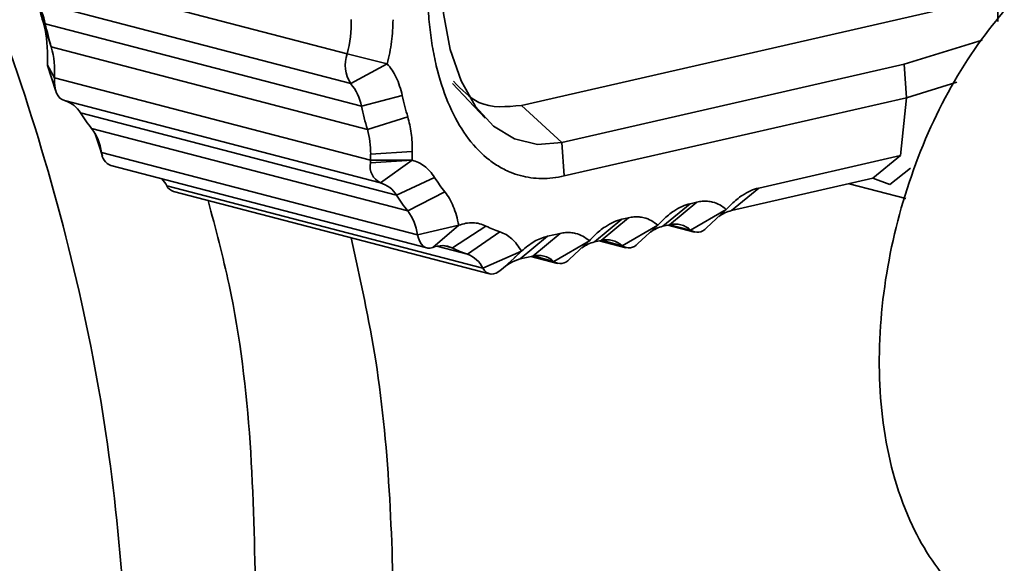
# Model space of a CAD drawing. Header units: millimetres. Extents: x 0 to 420, y 0 to 297.
# Tile 94 of 145: x 306.65 to 308.84, y 123.57 to 124.78. Entities that reach past the tile are written whole.
import ezdxf

# ---------------------------------------------------------------- set-up
doc = ezdxf.new("R2010")
doc.units = ezdxf.units.MM

msp = doc.modelspace()

# ---------------------------------------------------------------- linework, layer by layer
at = {"color": 7, "linetype": 'Continuous', "lineweight": 35}
for p, q in [((308.8301, 125.4093), (308.8304, 124.778)), ((306.6738, 124.8893), (307.3789, 124.7056)), ((307.7675, 124.5906), (308.8303, 124.8335)), ((307.3866, 124.6393), (306.6816, 124.823)), ((306.7188, 124.7209), (306.7004, 124.7769)), ((306.7055, 124.7725), (307.4105, 124.5889)), ((308.7948, 124.7364), (308.6209, 124.6825)), ((307.4238, 124.5372), (306.7188, 124.7209)), ((307.3789, 124.7056), (307.4682, 124.6831)), ((306.71, 124.6802), (306.7257, 124.6518)), ((306.7102, 124.6799), (306.71, 124.6802)), ((306.7102, 124.6798), (306.7289, 124.6226)), ((307.4682, 124.6831), (307.3866, 124.6393)), ((308.6209, 124.6825), (307.8579, 124.5081)), ((308.6209, 124.6825), (308.6263, 124.6077)), ((306.7257, 124.6518), (307.4307, 124.4682)), ((307.6136, 124.6393), (307.6863, 124.562)), ((308.7388, 124.6426), (308.6263, 124.6077)), ((307.4105, 124.5889), (307.5017, 124.6125)), ((307.453, 124.4178), (306.748, 124.6014)), ((307.8579, 124.5081), (307.7675, 124.5906)), ((308.6263, 124.6077), (307.8626, 124.4332)), ((308.6263, 124.6077), (308.6129, 124.4786)), ((306.7838, 124.5739), (307.4889, 124.3903)), ((307.5139, 124.565), (307.4238, 124.5372)), ((307.5138, 124.3554), (306.8088, 124.5391)), ((306.8164, 124.5278), (306.8329, 124.4775)), ((306.8166, 124.5273), (306.8308, 124.4859)), ((307.8579, 124.5081), (307.8626, 124.4332)), ((306.8308, 124.4859), (307.5358, 124.3022)), ((307.4311, 124.4821), (307.5241, 124.4878)), ((307.4306, 124.4626), (307.5236, 124.4683)), ((307.4307, 124.4682), (307.5236, 124.4683)), ((307.5236, 124.4683), (307.453, 124.4178)), ((308.2967, 124.4063), (308.6129, 124.4786)), ((308.6129, 124.4786), (308.5513, 124.4282)), ((306.8514, 124.4565), (307.5565, 124.2728)), ((308.5892, 124.4143), (308.6356, 124.4505)), ((307.4889, 124.3903), (307.5738, 124.4298)), ((308.2357, 124.3559), (308.5512, 124.4281)), ((308.4977, 124.4158), (308.6248, 124.3827)), ((308.5514, 124.4282), (308.5892, 124.4143)), ((306.9764, 124.4114), (307.6815, 124.2277)), ((306.9914, 124.3986), (307.6965, 124.215)), ((307.5967, 124.3977), (307.5138, 124.3554)), ((308.2967, 124.4063), (308.2357, 124.3559)), ((308.1439, 124.3714), (308.083, 124.321)), ((308.159, 124.3749), (308.0981, 124.3244)), ((308.1439, 124.3714), (308.159, 124.3749)), ((308.1448, 124.3126), (308.2245, 124.3583)), ((308.1799, 124.3172), (308.2236, 124.3575)), ((308.2245, 124.3583), (308.2237, 124.3576)), ((307.9912, 124.3365), (307.9303, 124.2861)), ((308.0063, 124.34), (307.9453, 124.2895)), ((307.9912, 124.3365), (308.0063, 124.34)), ((307.5358, 124.3022), (307.6275, 124.3232)), ((307.6275, 124.3232), (307.57, 124.2738)), ((307.6134, 124.2726), (307.6884, 124.3215)), ((307.7193, 124.3087), (307.6471, 124.2587)), ((307.8535, 124.305), (307.7926, 124.2546)), ((307.8253, 124.2986), (307.8535, 124.305)), ((307.9921, 124.2777), (308.0718, 124.3234)), ((308.0272, 124.2823), (308.0708, 124.3226)), ((308.0718, 124.3234), (308.0709, 124.3226)), ((308.083, 124.321), (308.0981, 124.3244)), ((308.0938, 124.3235), (308.1534, 124.3079)), ((307.8253, 124.2986), (307.7643, 124.2481)), ((307.8394, 124.2428), (307.919, 124.2885)), ((307.8744, 124.2474), (307.9181, 124.2876)), ((307.919, 124.2885), (307.9182, 124.2877)), ((307.9303, 124.2861), (307.9453, 124.2895)), ((307.9411, 124.2885), (308.0007, 124.273)), ((307.6815, 124.2277), (307.7675, 124.2653)), ((307.7683, 124.2661), (307.7511, 124.2502)), ((307.7675, 124.2653), (307.7511, 124.2503)), ((307.7229, 124.2243), (307.7511, 124.2502)), ((307.7643, 124.2481), (307.7926, 124.2546)), ((307.7884, 124.2536), (307.848, 124.2381))]:
    msp.add_line(p, q, dxfattribs=at)
at = {"color": 8, "linetype": 'Continuous', "lineweight": 35}
for p, q in [((306.6959, 124.8011), (306.7055, 124.7725)), ((308.4982, 124.4159), (308.6249, 124.3829)), ((308.0988, 124.3246), (308.1448, 124.3126)), ((307.9461, 124.2897), (307.9921, 124.2777)), ((307.6471, 124.2587), (307.5789, 124.2764)), ((307.5935, 124.2778), (307.6134, 124.2726)), ((307.7933, 124.2548), (307.8394, 124.2428))]:
    msp.add_line(p, q, dxfattribs=at)
at = {"color": 7, "linetype": 'Continuous', "lineweight": 35, "flags": 128}
for points in [[(307.589, 124.8836), (307.594, 124.7957), (307.6087, 124.7155), (307.6327, 124.6455), (307.6652, 124.5878), (307.7053, 124.5441), (307.7518, 124.5157), (307.8032, 124.5036), (307.8579, 124.5081)], [(306.748, 124.6014), (306.7428, 124.6034), (306.7381, 124.6069), (306.7341, 124.6118), (306.7307, 124.6179), (306.7282, 124.6251), (306.7264, 124.6333), (306.7256, 124.6423), (306.7257, 124.6518)], [(307.57, 124.2738), (307.5641, 124.2723), (307.5585, 124.2724), (307.5532, 124.274), (307.5484, 124.277), (307.5441, 124.2815), (307.5406, 124.2873), (307.5378, 124.2942), (307.5358, 124.3022)], [(307.7231, 124.2244), (307.7173, 124.2198), (307.7114, 124.2165), (307.7055, 124.2147), (307.6999, 124.2144), (307.6945, 124.2156), (307.6896, 124.2182), (307.6852, 124.2223), (307.6815, 124.2277)]]:
    msp.add_lwpolyline(points, dxfattribs=at)
at = {"color": 7, "linetype": 'Continuous', "lineweight": 35}
for centre, radius, start, end in [((306.5982, 124.7526), 0.1091, 10.5232, 40.1743), ((307.4702, 124.9421), 0.7833, 192.5012, 196.401), ((307.1033, 124.7769), 0.2846, 345.4957, 1.0683), ((306.5184, 124.666), 0.2078, 356.0878, 15.3187), ((307.4507, 124.6804), 0.0761, 160.6887, 212.6771), ((307.3032, 124.5689), 0.1091, 10.5232, 40.1743), ((306.732, 124.5437), 0.06, 30.267, 72.1181), ((307.1277, 124.7939), 0.4082, 212.6056, 218.6277), ((308.1752, 124.7584), 0.7833, 192.5012, 196.401), ((306.7127, 124.4682), 0.1194, 8.4923, 36.3958), ((307.2344, 124.4842), 0.1968, 359.3797, 15.6379), ((306.8643, 124.4875), 0.0336, 182.7688, 247.4225), ((307.1722, 124.4821), 0.2589, 356.9234, 0.0028), ((307.4719, 124.4553), 0.042, 169.9611, 243.2464), ((307.5337, 124.4626), 0.1031, 176.9173, 180.0089), ((306.905, 124.3719), 0.0816, 28.959, 42.3199), ((307.4375, 124.3604), 0.0594, 30.1505, 74.8509), ((306.9984, 124.422), 0.0244, 205.866, 253.3324), ((307.8327, 124.6102), 0.4082, 212.6056, 218.6277), ((307.4177, 124.2846), 0.1194, 8.4923, 36.3958), ((308.2555, 124.2765), 0.0818, 104.0093, 125.6244), ((308.1028, 124.2416), 0.0818, 104.0095, 125.6251), ((308.1103, 124.2746), 0.0513, 47.7936, 103.8443), ((308.1599, 124.3336), 0.0259, 234.3826, 320.6594), ((307.9501, 124.2067), 0.0818, 104.01, 125.6247), ((307.9576, 124.2397), 0.0513, 47.7937, 103.8449), ((307.5903, 124.2244), 0.0534, 64.3557, 112.4058), ((307.7253, 124.4957), 0.2496, 243.3665, 251.7264), ((308.0072, 124.2987), 0.0259, 234.3822, 320.6599), ((307.6247, 124.1991), 0.0636, 26.6896, 69.3763), ((307.7885, 124.1584), 0.0929, 105.0646, 134.7552), ((307.8049, 124.2048), 0.0513, 47.7914, 103.8459), ((307.8544, 124.2638), 0.0259, 234.3839, 320.6581)]:
    msp.add_arc(centre, radius, start, end, dxfattribs=at)
for points, knots in [([(306.9023, 123.1097), (306.8896, 123.3669), (306.8641, 123.8813), (306.6623, 124.6662), (306.3487, 125.4228), (305.9236, 126.1251), (305.4066, 126.7453), (304.8166, 127.2597), (304.1764, 127.6488), (303.5113, 127.8963), (302.8438, 127.9981), (302.2114, 127.9295), (301.7955, 127.8231), (301.6211, 127.7041), (301.6177, 127.7018)], [0, 0, 0, 0, 0.090744, 0.181488, 0.272231, 0.362975, 0.453719, 0.544463, 0.635206, 0.72595, 0.816694, 0.907437, 0.998181, 1, 1, 1, 1]), ([(309.0409, 124.9572), (309.0061, 124.9364), (308.9171, 124.8834), (308.7948, 124.751), (308.6807, 124.5603), (308.6, 124.3347), (308.5605, 124.0961), (308.568, 123.861), (308.6252, 123.6599), (308.7281, 123.5044), (308.8646, 123.403), (309.0271, 123.3617), (309.1667, 123.3794), (309.2428, 123.414), (309.2689, 123.4258)], [0, 0, 0, 0, 0.058004, 0.148145, 0.243897, 0.340494, 0.437277, 0.535966, 0.639125, 0.723191, 0.801743, 0.879499, 0.958806, 1, 1, 1, 1]), ([(307.8626, 124.4332), (307.8542, 124.4315), (307.8373, 124.4282), (307.8126, 124.4271), (307.7885, 124.4288), (307.765, 124.4335), (307.7404, 124.4419), (307.715, 124.4548), (307.681, 124.4792), (307.6429, 124.5207), (307.6059, 124.5864), (307.5831, 124.6529), (307.5702, 124.7117), (307.5632, 124.7585), (307.5588, 124.8073), (307.5583, 124.8413), (307.558, 124.8584)], [0, 0, 0, 0, 0.0502365, 0.100121, 0.1498989, 0.1998171, 0.2501204, 0.3125362, 0.37516, 0.5000801, 0.6250003, 0.7499204, 0.8123362, 0.87496, 0.9374281, 1, 1, 1, 1]), ([(307.481, 124.7817), (307.4808, 124.7737), (307.4805, 124.7577), (307.478, 124.733), (307.4741, 124.708), (307.4702, 124.6914), (307.4682, 124.6831)], [0, 0, 0, 0, 0.249276, 0.499991, 0.749284, 1, 1, 1, 1]), ([(307.4682, 124.6831), (307.4719, 124.6787), (307.4793, 124.6699), (307.4885, 124.6531), (307.4962, 124.6342), (307.4999, 124.6197), (307.5017, 124.6125)], [0, 0, 0, 0, 0.249274, 0.49999, 0.749282, 1, 1, 1, 1]), ([(307.6161, 124.6444), (307.6341, 124.6258), (307.6766, 124.5816), (307.7342, 124.5873), (307.7675, 124.5906)], [0, 0, 0, 0, 0.422051, 1, 1, 1, 1]), ([(307.5139, 124.565), (307.5155, 124.5592), (307.5186, 124.5476), (307.5217, 124.5286), (307.5237, 124.5088), (307.524, 124.4948), (307.5241, 124.4878)], [0, 0, 0, 0, 0.251199, 0.5, 0.748801, 1, 1, 1, 1]), ([(307.5236, 124.4683), (307.5284, 124.4668), (307.538, 124.4639), (307.5512, 124.4555), (307.5634, 124.4445), (307.5703, 124.4347), (307.5738, 124.4298)], [0, 0, 0, 0, 0.249274, 0.49999, 0.749282, 1, 1, 1, 1]), ([(307.5967, 124.3977), (307.6002, 124.3929), (307.6072, 124.3833), (307.6157, 124.3655), (307.6228, 124.3457), (307.6259, 124.3307), (307.6275, 124.3232)], [0, 0, 0, 0, 0.249274, 0.49999, 0.749282, 1, 1, 1, 1]), ([(308.2245, 124.3583), (308.2283, 124.3625), (308.236, 124.3707), (308.2479, 124.3812), (308.2621, 124.3917), (308.2785, 124.401), (308.2906, 124.4046), (308.2967, 124.4063)], [0, 0, 0, 0, 0.166282, 0.332529, 0.500092, 0.749332, 1, 1, 1, 1]), ([(307.1747, 123.4874), (307.1702, 123.7213), (307.1644, 124.0173), (307.0852, 124.3158), (307.0686, 124.3785)], [0, 0, 0, 0, 0.790007, 1, 1, 1, 1]), ([(308.0718, 124.3234), (308.0756, 124.3275), (308.0833, 124.3358), (308.0952, 124.3463), (308.1093, 124.3568), (308.1257, 124.3661), (308.1379, 124.3697), (308.1439, 124.3714)], [0, 0, 0, 0, 0.166282, 0.332529, 0.500092, 0.749332, 1, 1, 1, 1]), ([(308.159, 124.3749), (308.163, 124.3756), (308.171, 124.3771), (308.1826, 124.377), (308.1958, 124.3748), (308.2102, 124.3695), (308.2197, 124.362), (308.2245, 124.3583)], [0, 0, 0, 0, 0.166282, 0.332529, 0.500092, 0.749332, 1, 1, 1, 1]), ([(307.6275, 124.3232), (307.6329, 124.3249), (307.6436, 124.3283), (307.6592, 124.3293), (307.6744, 124.3275), (307.6837, 124.3235), (307.6884, 124.3215)], [0, 0, 0, 0, 0.249274, 0.49999, 0.749282, 1, 1, 1, 1]), ([(307.919, 124.2885), (307.9228, 124.2926), (307.9305, 124.3009), (307.9425, 124.3114), (307.9566, 124.3218), (307.973, 124.3312), (307.9851, 124.3347), (307.9912, 124.3365)], [0, 0, 0, 0, 0.166282, 0.332529, 0.500092, 0.749332, 1, 1, 1, 1]), ([(308.0063, 124.34), (308.0103, 124.3407), (308.0182, 124.3422), (308.0299, 124.3421), (308.043, 124.3399), (308.0574, 124.3345), (308.067, 124.3271), (308.0718, 124.3234)], [0, 0, 0, 0, 0.166282, 0.332529, 0.500092, 0.749332, 1, 1, 1, 1]), ([(307.7193, 124.3087), (307.724, 124.3068), (307.7334, 124.303), (307.7461, 124.2934), (307.7578, 124.2812), (307.7642, 124.2706), (307.7675, 124.2653)], [0, 0, 0, 0, 0.2492741, 0.4999897, 0.7492821, 1, 1, 1, 1]), ([(307.8535, 124.305), (307.8575, 124.3058), (307.8655, 124.3073), (307.8772, 124.3071), (307.8903, 124.305), (307.9047, 124.2996), (307.9142, 124.2922), (307.919, 124.2885)], [0, 0, 0, 0, 0.166282, 0.332529, 0.500092, 0.749332, 1, 1, 1, 1]), ([(307.388, 124.2953), (307.4079, 124.2036), (307.473, 123.9048), (307.4794, 123.6107), (307.4838, 123.4068)], [0, 0, 0, 0, 0.306997, 1, 1, 1, 1]), ([(307.7675, 124.2653), (307.7723, 124.2695), (307.7817, 124.2778), (307.7962, 124.2873), (307.8108, 124.2946), (307.8204, 124.2972), (307.8253, 124.2986)], [0, 0, 0, 0, 0.251464, 0.5, 0.748536, 1, 1, 1, 1])]:
    msp.add_open_spline(points, degree=3, knots=knots, dxfattribs=at)
for points in [[(306.6882, 124.8244), (306.6918, 124.8081), (306.6959, 124.7922), (306.7004, 124.7769)], [(306.7004, 124.7769), (306.7071, 124.7542), (306.7106, 124.7279), (306.7106, 124.6997)], [(306.7106, 124.6997), (306.7106, 124.6933), (306.7104, 124.6868), (306.7101, 124.6802)], [(307.5017, 124.6125), (307.5036, 124.6044), (307.5073, 124.5882), (307.5117, 124.5727), (307.5139, 124.565)], [(307.5236, 124.4683), (307.5239, 124.4749), (307.5241, 124.4814), (307.5241, 124.4878)], [(307.5738, 124.4298), (307.5775, 124.4242), (307.5848, 124.413), (307.5928, 124.4028), (307.5967, 124.3977)], [(307.6884, 124.3215), (307.6934, 124.3191), (307.7036, 124.3142), (307.7141, 124.3105), (307.7193, 124.3087)]]:
    msp.add_open_spline(points, degree=3, dxfattribs=at)

doc.saveas('drawing.dxf')
